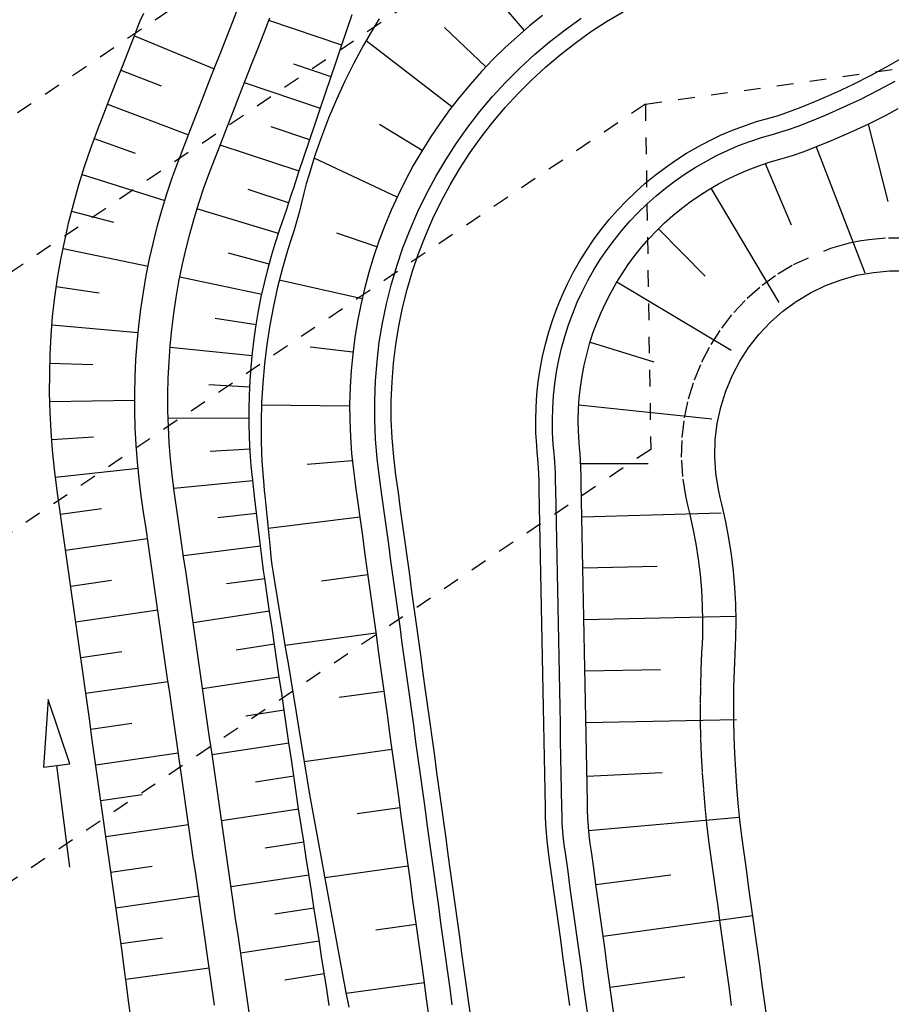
# Model space of a CAD drawing. Extents: x 446457 to 447032, y 444506 to 445688.
# Tile 54 of 83: x 446598 to 446624, y 445290 to 445319. Entities that reach past the tile are written whole.
import ezdxf

# ---------------------------------------------------------------- set-up
doc = ezdxf.new("R2010")
doc.units = 0
doc.header["$LTSCALE"] = 2
doc.header["$MEASUREMENT"] = 0
for name, pattern in [('ACAD_ISO03W100', [0.5, 0.25, -0.25]), ('AUSGEZOGEN', [0]), ('PUNKTX2', [0.5, 0.25, -0.25]), ('STRICHLINIEX2', [0.5, 0.25, -0.25])]:
    doc.linetypes.add(name, pattern=pattern)
for name, color, linetype in [('DB-Dränagesystem_neu', 15, 'CONTINUOUS'), ('DB-RRB_41-205', 15, 'CONTINUOUS'), ('DB-vorhandene_Dränagen', 15, 'CONTINUOUS'), ('DB-Wege', 15, 'CONTINUOUS'), ('FBRTOP', 250, 'AUSGEZOGEN')]:
    doc.layers.add(name, color=color, linetype=linetype)

msp = doc.modelspace()

# ---------------------------------------------------------------- linework, layer by layer
at = {"layer": 'DB-Dränagesystem_neu', "linetype": 'STRICHLINIEX2'}
for q in [(446646.019, 445320.918), (446616.967, 445306.415)]:
    msp.add_line((446616.805, 445316.805), q, dxfattribs=at)
at = {"layer": 'DB-RRB_41-205', "linetype": 'Continuous'}
for p, q in [((446613.164, 445319.028), (446611.05, 445321.508)), ((446604.388, 445319.3), (446604.57, 445319.766)), ((446601.605, 445319.313), (446601.707, 445319.542)), ((446607.818, 445319.035), (446607.977, 445319.51)), ((446613.712, 445319.475), (446613.322, 445319.162)), ((446601.511, 445319.081), (446601.605, 445319.313)), ((446604.206, 445318.835), (446604.388, 445319.3)), ((446605.32, 445318.937), (446605.501, 445319.403)), ((446607.666, 445318.585), (446605.472, 445319.327)), ((446608.796, 445319.373), (446608.634, 445319.111)), ((446613.322, 445319.162), (446612.943, 445318.836)), ((446601.421, 445318.848), (446601.511, 445319.081)), ((446601.428, 445318.866), (446603.832, 445317.875)), ((446605.138, 445318.471), (446605.32, 445318.937)), ((446607.658, 445318.561), (446607.818, 445319.035)), ((446608.634, 445319.111), (446608.324, 445318.58)), ((446612.008, 445317.929), (446610.76, 445319.12)), ((446601.238, 445318.383), (446601.421, 445318.848)), ((446604.024, 445318.369), (446604.206, 445318.835)), ((446608.324, 445318.58), (446608.033, 445318.041)), ((446610.983, 445316.724), (446608.399, 445318.713)), ((446612.943, 445318.836), (446612.575, 445318.498)), ((446601.055, 445317.917), (446601.238, 445318.383)), ((446603.843, 445317.903), (446604.024, 445318.369)), ((446604.956, 445318.005), (446605.138, 445318.471)), ((446607.498, 445318.086), (446607.658, 445318.561)), ((446612.575, 445318.498), (446612.218, 445318.148)), ((446604.774, 445317.539), (446604.956, 445318.005)), ((446607.346, 445317.633), (446606.226, 445318.012)), ((446607.338, 445317.612), (446607.498, 445318.086)), ((446608.033, 445318.041), (446607.761, 445317.496)), ((446612.218, 445318.148), (446611.873, 445317.786)), ((446600.873, 445317.452), (446601.055, 445317.917)), ((446601.021, 445317.83), (446602.233, 445317.358)), ((446603.661, 445317.437), (446603.843, 445317.903)), ((446611.873, 445317.786), (446611.541, 445317.412)), ((446600.69, 445316.987), (446600.873, 445317.452)), ((446603.479, 445316.972), (446603.661, 445317.437)), ((446604.592, 445317.074), (446604.774, 445317.539)), ((446607.025, 445316.681), (446604.741, 445317.454)), ((446607.179, 445317.138), (446607.338, 445317.612)), ((446607.761, 445317.496), (446607.508, 445316.945)), ((446611.541, 445317.412), (446611.221, 445317.028)), ((446607.019, 445316.663), (446607.179, 445317.138)), ((446600.507, 445316.521), (446600.69, 445316.987)), ((446600.621, 445316.81), (446603.053, 445315.88)), ((446603.297, 445316.506), (446603.479, 445316.972)), ((446604.411, 445316.608), (446604.592, 445317.074)), ((446607.508, 445316.945), (446607.274, 445316.389)), ((446611.221, 445317.028), (446610.914, 445316.633)), ((446600.312, 445316.021), (446600.507, 445316.521)), ((446603.115, 445316.04), (446603.297, 445316.506)), ((446604.229, 445316.142), (446604.411, 445316.608)), ((446606.859, 445316.189), (446607.019, 445316.663)), ((446610.914, 445316.633), (446610.62, 445316.229)), ((446624.051, 445316.478), (446624.416, 445316.672)), ((446607.274, 445316.389), (446607.058, 445315.828)), ((446610.087, 445315.412), (446608.805, 445316.195)), ((446610.62, 445316.229), (446610.34, 445315.815)), ((446622.961, 445315.954), (446623.51, 445316.209)), ((446623.51, 445316.209), (446624.051, 445316.478)), ((446623.51, 445316.209), (446624.106, 445313.878)), ((446600.114, 445315.478), (446600.312, 445316.021)), ((446602.934, 445315.574), (446603.115, 445316.04)), ((446604.047, 445315.676), (446604.229, 445316.142)), ((446606.705, 445315.73), (446605.54, 445316.123)), ((446606.7, 445315.714), (446606.859, 445316.189)), ((446622.404, 445315.713), (446622.961, 445315.954)), ((446600.218, 445315.769), (446601.446, 445315.331)), ((446603.865, 445315.211), (446604.047, 445315.676)), ((446606.54, 445315.24), (446606.7, 445315.714)), ((446607.058, 445315.828), (446606.862, 445315.263)), ((446610.34, 445315.815), (446610.074, 445315.391)), ((446621.839, 445315.487), (446622.404, 445315.713)), ((446599.929, 445314.931), (446600.114, 445315.478)), ((446602.751, 445315.102), (446602.934, 445315.574)), ((446606.387, 445314.785), (446604.007, 445315.573)), ((446610.074, 445315.391), (446609.822, 445314.959)), ((446621.266, 445315.275), (446621.554, 445315.377)), ((446621.554, 445315.377), (446621.839, 445315.487)), ((446621.942, 445315.527), (446623.408, 445311.725)), ((446602.576, 445314.621), (446602.751, 445315.102)), ((446603.687, 445314.75), (446603.865, 445315.211)), ((446606.38, 445314.766), (446606.54, 445315.24)), ((446606.862, 445315.263), (446606.684, 445314.694)), ((446609.331, 445314.004), (446606.834, 445315.178)), ((446620.216, 445314.953), (446620.532, 445315.058)), ((446620.413, 445315.021), (446621.191, 445313.173)), ((446620.532, 445315.058), (446620.852, 445315.151)), ((446620.852, 445315.151), (446621.06, 445315.211)), ((446621.06, 445315.211), (446621.266, 445315.275)), ((446599.758, 445314.379), (446599.929, 445314.931)), ((446603.521, 445314.292), (446603.687, 445314.75)), ((446606.221, 445314.291), (446606.38, 445314.766)), ((446609.822, 445314.959), (446609.585, 445314.519)), ((446619.597, 445314.704), (446619.904, 445314.835)), ((446619.904, 445314.835), (446620.216, 445314.953)), ((446599.853, 445314.692), (446602.343, 445313.91)), ((446602.414, 445314.135), (446602.576, 445314.621)), ((446606.684, 445314.694), (446606.602, 445314.409)), ((446609.585, 445314.519), (446609.363, 445314.072)), ((446619.002, 445314.404), (446619.297, 445314.559)), ((446619.297, 445314.559), (446619.597, 445314.704)), ((446599.601, 445313.823), (446599.758, 445314.379)), ((446602.263, 445313.645), (446602.414, 445314.135)), ((446603.366, 445313.829), (446603.521, 445314.292)), ((446606.07, 445313.836), (446604.856, 445314.234)), ((446606.147, 445314.071), (446606.221, 445314.291)), ((446606.525, 445314.123), (446606.455, 445313.836)), ((446606.602, 445314.409), (446606.525, 445314.123)), ((446618.432, 445314.058), (446618.713, 445314.237)), ((446618.713, 445314.237), (446619.002, 445314.404)), ((446618.78, 445314.277), (446620.823, 445310.838)), ((446599.458, 445313.263), (446599.601, 445313.823)), ((446603.223, 445313.363), (446603.366, 445313.829)), ((446606.011, 445313.648), (446606.074, 445313.85)), ((446606.074, 445313.85), (446606.147, 445314.071)), ((446606.455, 445313.836), (446606.385, 445313.549)), ((446609.363, 445314.072), (446609.155, 445313.617)), ((446617.893, 445313.666), (446618.159, 445313.867)), ((446618.159, 445313.867), (446618.432, 445314.058)), ((446599.539, 445313.586), (446600.803, 445313.255)), ((446602.125, 445313.151), (446602.263, 445313.645)), ((446605.76, 445312.91), (446603.311, 445313.654)), ((446605.947, 445313.446), (446606.011, 445313.648)), ((446606.385, 445313.549), (446606.222, 445312.987)), ((446609.155, 445313.617), (446608.963, 445313.155)), ((446617.635, 445313.455), (446617.893, 445313.666)), ((446599.329, 445312.7), (446599.458, 445313.263)), ((446603.092, 445312.894), (446603.223, 445313.363)), ((446605.807, 445313.047), (446605.877, 445313.246)), ((446605.877, 445313.246), (446605.947, 445313.446)), ((446617.148, 445312.999), (446617.386, 445313.232)), ((446617.386, 445313.232), (446617.635, 445313.455)), ((446602, 445312.654), (446602.125, 445313.151)), ((446605.675, 445312.644), (446605.807, 445313.047)), ((446606.222, 445312.987), (446606.132, 445312.709)), ((446608.963, 445313.155), (446608.786, 445312.687)), ((446616.918, 445312.758), (446617.148, 445312.999)), ((446617.198, 445313.05), (446618.606, 445311.627)), ((446599.215, 445312.134), (446599.329, 445312.7)), ((446601.886, 445312.154), (446602, 445312.654)), ((446602.972, 445312.421), (446603.092, 445312.894)), ((446605.553, 445312.238), (446605.675, 445312.644)), ((446606.132, 445312.709), (446606.042, 445312.431)), ((446608.725, 445312.513), (446607.525, 445312.919)), ((446608.786, 445312.687), (446608.625, 445312.214)), ((446616.698, 445312.508), (446616.918, 445312.758)), ((446599.28, 445312.462), (446601.84, 445311.93)), ((446602.864, 445311.946), (446602.972, 445312.421)), ((446606.042, 445312.431), (446605.88, 445311.869)), ((446616.489, 445312.248), (446616.698, 445312.508)), ((446599.114, 445311.565), (446599.215, 445312.134)), ((446601.786, 445311.652), (446601.886, 445312.154)), ((446605.483, 445311.987), (446604.256, 445312.318)), ((446605.441, 445311.829), (446605.553, 445312.238)), ((446608.625, 445312.214), (446608.48, 445311.736)), ((446616.291, 445311.979), (446616.489, 445312.248)), ((446602.769, 445311.468), (446602.864, 445311.946)), ((446605.338, 445311.418), (446605.441, 445311.829)), ((446605.88, 445311.869), (446605.736, 445311.302)), ((446616.104, 445311.703), (446616.291, 445311.979)), ((446623.667, 445311.743), (446624.165, 445311.787)), ((446624.165, 445311.787), (446624.665, 445311.785)), ((446599.069, 445311.279), (446599.114, 445311.565)), ((446601.698, 445311.147), (446601.786, 445311.652)), ((446602.685, 445310.987), (446602.769, 445311.468)), ((446605.263, 445311.08), (446602.794, 445311.601)), ((446608.278, 445310.944), (446605.786, 445311.508)), ((446608.48, 445311.736), (446608.351, 445311.252)), ((446615.928, 445311.42), (446616.104, 445311.703)), ((446615.952, 445311.461), (446619.388, 445309.401)), ((446622.226, 445311.346), (446622.694, 445311.522)), ((446622.694, 445311.522), (446623.175, 445311.655)), ((446623.175, 445311.655), (446623.667, 445311.743)), ((446599.028, 445310.993), (446599.069, 445311.279)), ((446599.075, 445311.318), (446600.37, 445311.127)), ((446605.246, 445311.003), (446605.338, 445311.418)), ((446605.736, 445311.302), (446605.61, 445310.73)), ((446608.351, 445311.252), (446608.238, 445310.765)), ((446615.763, 445311.13), (446615.928, 445311.42)), ((446621.776, 445311.128), (446622.226, 445311.346)), ((446598.966, 445310.419), (446599.028, 445310.993)), ((446601.622, 445310.64), (446601.698, 445311.147)), ((446602.613, 445310.505), (446602.685, 445310.987)), ((446605.164, 445310.587), (446605.246, 445311.003)), ((446615.612, 445310.833), (446615.763, 445311.13)), ((446620.945, 445310.574), (446621.348, 445310.87)), ((446621.348, 445310.87), (446621.776, 445311.128)), ((446601.559, 445310.131), (446601.622, 445310.64)), ((446605.093, 445310.168), (446605.164, 445310.587)), ((446605.61, 445310.73), (446605.502, 445310.154)), ((446608.238, 445310.765), (446608.142, 445310.275)), ((446615.473, 445310.531), (446615.612, 445310.833)), ((446620.57, 445310.243), (446620.945, 445310.574)), ((446598.922, 445309.843), (446598.966, 445310.419)), ((446602.553, 445310.021), (446602.613, 445310.505)), ((446605.091, 445310.16), (446603.855, 445310.353)), ((446608.142, 445310.275), (446608.061, 445309.781)), ((446615.345, 445310.223), (446615.473, 445310.531)), ((446598.945, 445310.164), (446601.539, 445309.933)), ((446601.509, 445309.621), (446601.559, 445310.131)), ((446602.506, 445309.536), (446602.553, 445310.021)), ((446605.031, 445309.747), (446605.093, 445310.168)), ((446605.502, 445310.154), (446605.412, 445309.574)), ((446615.229, 445309.91), (446615.345, 445310.223)), ((446620.227, 445309.88), (446620.57, 445310.243)), ((446598.892, 445309.266), (446598.922, 445309.843)), ((446604.98, 445309.325), (446605.031, 445309.747)), ((446608.061, 445309.781), (446607.998, 445309.285)), ((446615.129, 445309.592), (446615.229, 445309.91)), ((446619.919, 445309.487), (446620.227, 445309.88)), ((446601.472, 445309.11), (446601.509, 445309.621)), ((446602.47, 445309.05), (446602.506, 445309.536)), ((446604.97, 445309.23), (446602.501, 445309.481)), ((446605.412, 445309.574), (446605.341, 445308.991)), ((446608.004, 445309.341), (446606.713, 445309.488)), ((446615.04, 445309.271), (446615.129, 445309.592)), ((446615.142, 445309.637), (446617.058, 445309.046)), ((446619.647, 445309.067), (446619.919, 445309.487)), ((446598.878, 445308.689), (446598.892, 445309.266)), ((446601.448, 445308.598), (446601.472, 445309.11)), ((446604.939, 445308.901), (446604.98, 445309.325)), ((446607.998, 445309.285), (446607.951, 445308.788)), ((446614.964, 445308.946), (446615.04, 445309.271)), ((446598.884, 445309.008), (446600.173, 445308.965)), ((446602.447, 445308.563), (446602.47, 445309.05)), ((446604.909, 445308.476), (446604.939, 445308.901)), ((446605.341, 445308.991), (446605.289, 445308.406)), ((446607.951, 445308.788), (446607.92, 445308.289)), ((446614.9, 445308.619), (446614.964, 445308.946)), ((446619.415, 445308.624), (446619.647, 445309.067)), ((446598.877, 445308.112), (446598.878, 445308.689)), ((446601.436, 445308.086), (446601.448, 445308.598)), ((446602.436, 445308.076), (446602.447, 445308.563)), ((446614.853, 445308.289), (446614.9, 445308.619)), ((446619.224, 445308.163), (446619.415, 445308.624)), ((446604.899, 445308.292), (446603.671, 445308.354)), ((446604.889, 445308.051), (446604.909, 445308.476)), ((446605.289, 445308.406), (446605.255, 445307.818)), ((446607.92, 445308.289), (446607.906, 445307.789)), ((446614.818, 445307.957), (446614.853, 445308.289)), ((446598.892, 445307.536), (446598.877, 445308.112)), ((446598.882, 445307.859), (446601.435, 445307.898)), ((446601.437, 445307.574), (446601.436, 445308.086)), ((446602.437, 445307.588), (446602.436, 445308.076)), ((446604.879, 445307.624), (446604.889, 445308.051)), ((446614.796, 445307.625), (446614.818, 445307.957)), ((446619.075, 445307.685), (446619.224, 445308.163)), ((446604.88, 445307.198), (446604.879, 445307.624)), ((446605.255, 445307.818), (446605.24, 445307.23)), ((446607.906, 445307.717), (446605.252, 445307.741)), ((446607.906, 445307.789), (446607.909, 445307.289)), ((446614.786, 445307.291), (446614.796, 445307.625)), ((446614.803, 445307.754), (446618.803, 445307.335)), ((446618.97, 445307.197), (446619.075, 445307.685)), ((446598.921, 445306.961), (446598.892, 445307.536)), ((446601.451, 445307.061), (446601.437, 445307.574)), ((446602.45, 445307.101), (446602.437, 445307.588)), ((446604.879, 445307.355), (446602.442, 445307.346)), ((446601.478, 445306.549), (446601.451, 445307.061)), ((446602.476, 445306.614), (446602.45, 445307.101)), ((446604.891, 445306.771), (446604.88, 445307.198)), ((446605.24, 445307.23), (446605.244, 445306.64)), ((446607.909, 445307.289), (446607.928, 445306.789)), ((446614.792, 445306.958), (446614.786, 445307.291)), ((446618.911, 445306.7), (446618.97, 445307.197)), ((446598.964, 445306.387), (446598.921, 445306.961)), ((446598.938, 445306.707), (446600.199, 445306.793)), ((446604.913, 445306.344), (446604.891, 445306.771)), ((446607.928, 445306.789), (446607.964, 445306.291)), ((446614.812, 445306.625), (446614.792, 445306.958)), ((446601.517, 445306.039), (446601.478, 445306.549)), ((446602.513, 445306.128), (446602.476, 445306.614)), ((446604.909, 445306.418), (446603.705, 445306.348)), ((446605.244, 445306.64), (446605.267, 445306.05)), ((446614.828, 445306.459), (446614.812, 445306.625)), ((446614.843, 445306.293), (446614.828, 445306.459)), ((446618.896, 445306.201), (446618.911, 445306.7)), ((446599.022, 445305.814), (446598.964, 445306.387)), ((446602.563, 445305.643), (446602.513, 445306.128)), ((446604.946, 445305.918), (446604.913, 445306.344)), ((446607.964, 445306.291), (446608.017, 445305.793)), ((446614.868, 445305.87), (446614.843, 445306.293)), ((446618.927, 445305.702), (446618.896, 445306.201)), ((446599.051, 445305.577), (446601.536, 445305.845)), ((446601.57, 445305.529), (446601.517, 445306.039)), ((446604.988, 445305.492), (446604.946, 445305.918)), ((446605.267, 445306.05), (446605.309, 445305.461)), ((446607.986, 445306.068), (446606.632, 445305.964)), ((446614.863, 445305.994), (446616.894, 445305.992)), ((446614.874, 445305.618), (446614.868, 445305.87)), ((446599.095, 445305.244), (446599.022, 445305.814)), ((446601.635, 445305.02), (446601.57, 445305.529)), ((446602.625, 445305.16), (446602.563, 445305.643)), ((446608.017, 445305.793), (446608.049, 445305.546)), ((446608.049, 445305.546), (446608.084, 445305.298)), ((446614.877, 445305.367), (446614.874, 445305.618)), ((446619.003, 445305.208), (446618.927, 445305.702)), ((446599.136, 445304.959), (446599.095, 445305.244)), ((446604.992, 445305.464), (446602.615, 445305.233)), ((446605.046, 445305.004), (446604.988, 445305.492)), ((446605.309, 445305.461), (446605.334, 445305.191)), ((446608.084, 445305.298), (446608.152, 445304.803)), ((446614.887, 445304.863), (446614.877, 445305.367)), ((446599.177, 445304.675), (446599.136, 445304.959)), ((446601.706, 445304.524), (446601.635, 445305.02)), ((446602.696, 445304.666), (446602.625, 445305.16)), ((446605.104, 445304.507), (446605.046, 445305.004)), ((446605.334, 445305.191), (446605.362, 445304.922)), ((446619.059, 445304.964), (446619.003, 445305.208)), ((446619.119, 445304.721), (446619.059, 445304.964)), ((446599.248, 445304.17), (446599.177, 445304.675)), ((446599.206, 445304.467), (446600.436, 445304.633)), ((446602.767, 445304.171), (446602.696, 445304.666)), ((446605.362, 445304.922), (446605.412, 445304.425)), ((446608.152, 445304.803), (446608.22, 445304.307)), ((446614.897, 445304.36), (446614.887, 445304.863)), ((446619.228, 445304.233), (446619.119, 445304.721)), ((446601.777, 445304.029), (446601.706, 445304.524)), ((446605.107, 445304.486), (446603.934, 445304.352)), ((446605.163, 445304.011), (446605.104, 445304.507)), ((446605.412, 445304.425), (446605.463, 445303.927)), ((446608.211, 445304.376), (446605.452, 445304.032)), ((446614.896, 445304.388), (446619.083, 445304.499)), ((446614.907, 445303.856), (446614.897, 445304.36)), ((446599.317, 445303.675), (446599.248, 445304.17)), ((446602.838, 445303.676), (446602.767, 445304.171)), ((446608.22, 445304.307), (446608.289, 445303.812)), ((446619.321, 445303.742), (446619.228, 445304.233)), ((446601.848, 445303.534), (446601.777, 445304.029)), ((446605.222, 445303.514), (446605.163, 445304.011)), ((446605.463, 445303.927), (446605.514, 445303.429)), ((446608.289, 445303.812), (446608.357, 445303.317)), ((446614.917, 445303.353), (446614.907, 445303.856)), ((446619.397, 445303.248), (446619.321, 445303.742)), ((446599.387, 445303.18), (446599.317, 445303.675)), ((446599.358, 445303.382), (446601.82, 445303.731)), ((446601.92, 445303.039), (446601.848, 445303.534)), ((446602.909, 445303.182), (446602.838, 445303.676)), ((446605.223, 445303.504), (446602.905, 445303.209)), ((446605.25, 445303.266), (446605.222, 445303.514)), ((446599.456, 445302.685), (446599.387, 445303.18)), ((446602.981, 445302.687), (446602.909, 445303.182)), ((446605.28, 445303.017), (446605.25, 445303.266)), ((446605.514, 445303.429), (446605.537, 445303.18)), ((446605.537, 445303.18), (446605.564, 445302.931)), ((446608.357, 445303.317), (446608.425, 445302.821)), ((446614.926, 445302.85), (446614.917, 445303.353)), ((446619.457, 445302.752), (446619.397, 445303.248)), ((446601.991, 445302.544), (446601.92, 445303.039)), ((446605.315, 445302.77), (446605.28, 445303.017)), ((446605.564, 445302.931), (446605.602, 445302.684)), ((446614.926, 445302.848), (446617.156, 445302.894)), ((446599.526, 445302.19), (446599.456, 445302.685)), ((446603.052, 445302.192), (446602.981, 445302.687)), ((446605.352, 445302.523), (446605.315, 445302.77)), ((446605.602, 445302.684), (446605.644, 445302.438)), ((446608.451, 445302.639), (446607.063, 445302.448)), ((446608.425, 445302.821), (446608.494, 445302.326)), ((446614.936, 445302.346), (446614.926, 445302.85)), ((446619.5, 445302.254), (446619.457, 445302.752)), ((446599.51, 445302.301), (446600.742, 445302.48)), ((446602.062, 445302.049), (446601.991, 445302.544)), ((446605.353, 445302.52), (446604.201, 445302.362)), ((446605.425, 445302.028), (446605.352, 445302.523)), ((446605.644, 445302.438), (446605.726, 445301.944)), ((446608.494, 445302.326), (446608.562, 445301.831)), ((446614.946, 445301.843), (446614.936, 445302.346)), ((446599.595, 445301.695), (446599.526, 445302.19)), ((446602.133, 445301.554), (446602.062, 445302.049)), ((446603.123, 445301.697), (446603.052, 445302.192)), ((446605.498, 445301.533), (446605.425, 445302.028)), ((446619.527, 445301.754), (446619.5, 445302.254)), ((446599.665, 445301.2), (446599.595, 445301.695)), ((446603.194, 445301.202), (446603.123, 445301.697)), ((446605.726, 445301.944), (446605.807, 445301.451)), ((446608.562, 445301.831), (446608.63, 445301.335)), ((446614.956, 445301.34), (446614.946, 445301.843)), ((446619.537, 445301.254), (446619.527, 445301.754)), ((446599.661, 445301.224), (446602.129, 445301.582)), ((446602.204, 445301.06), (446602.133, 445301.554)), ((446605.496, 445301.541), (446603.195, 445301.194)), ((446605.57, 445301.038), (446605.498, 445301.533)), ((446605.807, 445301.451), (446605.888, 445300.957)), ((446614.957, 445301.297), (446619.507, 445301.391)), ((446599.734, 445300.704), (446599.665, 445301.2)), ((446603.265, 445300.707), (446603.194, 445301.202)), ((446608.63, 445301.335), (446608.699, 445300.84)), ((446614.966, 445300.836), (446614.956, 445301.34)), ((446619.531, 445300.755), (446619.537, 445301.254)), ((446602.275, 445300.565), (446602.204, 445301.06)), ((446605.643, 445300.544), (446605.57, 445301.038)), ((446605.888, 445300.957), (446605.97, 445300.464)), ((446608.693, 445300.884), (446605.962, 445300.508)), ((446608.699, 445300.84), (446608.767, 445300.345)), ((446614.975, 445300.333), (446614.966, 445300.836)), ((446599.804, 445300.209), (446599.734, 445300.704)), ((446602.347, 445300.07), (446602.275, 445300.565)), ((446603.336, 445300.212), (446603.265, 445300.707)), ((446605.643, 445300.548), (446604.49, 445300.374)), ((446605.716, 445300.049), (446605.643, 445300.544)), ((446619.508, 445300.255), (446619.521, 445300.505)), ((446619.521, 445300.505), (446619.531, 445300.755)), ((446599.873, 445299.714), (446599.804, 445300.209)), ((446599.812, 445300.147), (446601.048, 445300.326)), ((446603.408, 445299.717), (446603.336, 445300.212)), ((446605.97, 445300.464), (446606.051, 445299.97)), ((446608.767, 445300.345), (446608.836, 445299.85)), ((446614.985, 445299.829), (446614.975, 445300.333)), ((446619.486, 445299.756), (446619.508, 445300.255)), ((446602.418, 445299.575), (446602.347, 445300.07)), ((446605.789, 445299.554), (446605.716, 445300.049)), ((446606.051, 445299.97), (446606.132, 445299.477)), ((446599.943, 445299.219), (446599.873, 445299.714)), ((446603.479, 445299.222), (446603.408, 445299.717)), ((446608.836, 445299.85), (446608.904, 445299.354)), ((446614.995, 445299.326), (446614.985, 445299.829)), ((446614.987, 445299.745), (446617.257, 445299.792)), ((446619.472, 445299.256), (446619.486, 445299.756)), ((446599.964, 445299.07), (446602.439, 445299.429)), ((446602.489, 445299.08), (446602.418, 445299.575)), ((446605.789, 445299.554), (446603.481, 445299.206)), ((446605.861, 445299.06), (446605.789, 445299.554)), ((446606.132, 445299.477), (446606.214, 445298.983)), ((446608.904, 445299.354), (446608.972, 445298.859)), ((446615.005, 445298.823), (446614.995, 445299.326)), ((446600.012, 445298.724), (446599.943, 445299.219)), ((446602.56, 445298.585), (446602.489, 445299.08)), ((446603.55, 445298.727), (446603.479, 445299.222)), ((446605.934, 445298.565), (446605.861, 445299.06)), ((446608.935, 445299.129), (446607.593, 445298.944)), ((446619.466, 445298.756), (446619.472, 445299.256)), ((446598.831, 445298.882), (446598.692, 445296.847)), ((446599.486, 445296.95), (446598.831, 445298.882)), ((446600.082, 445298.229), (446600.012, 445298.724)), ((446603.621, 445298.232), (446603.55, 445298.727)), ((446606.214, 445298.983), (446606.295, 445298.49)), ((446608.972, 445298.859), (446609.041, 445298.364)), ((446615.015, 445298.319), (446615.005, 445298.823)), ((446619.468, 445298.256), (446619.466, 445298.756)), ((446602.631, 445298.09), (446602.56, 445298.585)), ((446605.935, 445298.56), (446604.779, 445298.386)), ((446606.007, 445298.07), (446605.934, 445298.565)), ((446606.295, 445298.49), (446606.376, 445297.996)), ((446600.151, 445297.734), (446600.082, 445298.229)), ((446600.115, 445297.993), (446601.354, 445298.173)), ((446603.692, 445297.738), (446603.621, 445298.232)), ((446609.041, 445298.364), (446609.109, 445297.868)), ((446615.024, 445297.816), (446615.015, 445298.319)), ((446615.017, 445298.193), (446619.547, 445298.287)), ((446619.479, 445297.756), (446619.468, 445298.256)), ((446602.702, 445297.595), (446602.631, 445298.09)), ((446606.079, 445297.576), (446606.007, 445298.07)), ((446606.376, 445297.996), (446606.457, 445297.502)), ((446609.109, 445297.868), (446609.177, 445297.373)), ((446615.034, 445297.312), (446615.024, 445297.816)), ((446600.221, 445297.238), (446600.151, 445297.734)), ((446602.774, 445297.1), (446602.702, 445297.595)), ((446603.763, 445297.243), (446603.692, 445297.738)), ((446606.081, 445297.566), (446603.767, 445297.217)), ((446606.152, 445297.081), (446606.079, 445297.576)), ((446619.497, 445297.256), (446619.479, 445297.756)), ((446600.29, 445296.743), (446600.221, 445297.238)), ((446600.266, 445296.916), (446602.748, 445297.276)), ((446603.835, 445296.748), (446603.763, 445297.243)), ((446606.457, 445297.502), (446606.539, 445297.009)), ((446609.177, 445297.374), (446606.538, 445297.011)), ((446609.177, 445297.373), (446609.246, 445296.878)), ((446615.044, 445296.809), (446615.034, 445297.312)), ((446619.524, 445296.757), (446619.497, 445297.256)), ((446599.089, 445296.899), (446599.486, 445296.95)), ((446602.845, 445296.605), (446602.774, 445297.1)), ((446606.225, 445296.586), (446606.152, 445297.081)), ((446606.539, 445297.009), (446606.62, 445296.515)), ((446598.692, 445296.847), (446599.089, 445296.899)), ((446599.487, 445293.835), (446599.089, 445296.899)), ((446600.36, 445296.248), (446600.29, 445296.743)), ((446603.906, 445296.253), (446603.835, 445296.748)), ((446609.246, 445296.878), (446609.314, 445296.382)), ((446615.054, 445296.306), (446615.044, 445296.809)), ((446615.048, 445296.579), (446617.308, 445296.688)), ((446619.558, 445296.258), (446619.524, 445296.757)), ((446602.916, 445296.11), (446602.845, 445296.605)), ((446606.227, 445296.572), (446605.068, 445296.398)), ((446606.298, 445296.092), (446606.225, 445296.586)), ((446606.62, 445296.515), (446606.702, 445296.022)), ((446609.314, 445296.382), (446609.382, 445295.887)), ((446600.429, 445295.753), (446600.36, 445296.248)), ((446602.987, 445295.616), (446602.916, 445296.11)), ((446603.977, 445295.758), (446603.906, 445296.253)), ((446606.371, 445295.597), (446606.298, 445296.092)), ((446615.064, 445295.802), (446615.054, 445296.306)), ((446619.601, 445295.76), (446619.558, 445296.258)), ((446600.417, 445295.839), (446601.66, 445296.02)), ((446600.499, 445295.258), (446600.429, 445295.753)), ((446604.048, 445295.263), (446603.977, 445295.758)), ((446606.702, 445296.022), (446606.792, 445295.53)), ((446609.382, 445295.887), (446609.451, 445295.392)), ((446615.067, 445295.551), (446615.064, 445295.802)), ((446619.652, 445295.263), (446619.601, 445295.76)), ((446603.058, 445295.121), (446602.987, 445295.616)), ((446606.374, 445295.579), (446604.053, 445295.229)), ((446606.448, 445295.103), (446606.371, 445295.597)), ((446606.792, 445295.53), (446606.881, 445295.037)), ((446609.419, 445295.619), (446608.13, 445295.442)), ((446615.074, 445295.299), (446615.067, 445295.551)), ((446600.568, 445294.763), (446600.499, 445295.258)), ((446604.119, 445294.768), (446604.048, 445295.263)), ((446609.451, 445295.392), (446609.519, 445294.896)), ((446615.115, 445294.8), (446615.074, 445295.299)), ((446615.099, 445294.945), (446619.628, 445295.341)), ((446619.711, 445294.766), (446619.652, 445295.263)), ((446600.569, 445294.762), (446603.058, 445295.124)), ((446603.129, 445294.626), (446603.058, 445295.121)), ((446606.524, 445294.609), (446606.448, 445295.103)), ((446606.881, 445295.037), (446606.971, 445294.545)), ((446609.519, 445294.896), (446609.587, 445294.401)), ((446600.638, 445294.268), (446600.568, 445294.763)), ((446603.201, 445294.131), (446603.129, 445294.626)), ((446604.19, 445294.273), (446604.119, 445294.768)), ((446606.528, 445294.586), (446605.362, 445294.41)), ((446606.601, 445294.115), (446606.524, 445294.609)), ((446615.147, 445294.552), (446615.115, 445294.8)), ((446615.183, 445294.305), (446615.147, 445294.552)), ((446619.777, 445294.271), (446619.711, 445294.766)), ((446600.708, 445293.772), (446600.638, 445294.268)), ((446604.262, 445293.778), (446604.19, 445294.273)), ((446606.971, 445294.545), (446607.061, 445294.053)), ((446609.587, 445294.401), (446609.656, 445293.906)), ((446615.251, 445293.809), (446615.183, 445294.305)), ((446619.845, 445293.775), (446619.777, 445294.271)), ((446603.272, 445293.636), (446603.201, 445294.131)), ((446606.677, 445293.621), (446606.601, 445294.115)), ((446607.061, 445294.053), (446607.15, 445293.56)), ((446600.777, 445293.277), (446600.708, 445293.772)), ((446600.72, 445293.685), (446601.966, 445293.866)), ((446604.333, 445293.283), (446604.262, 445293.778)), ((446609.661, 445293.864), (446607.158, 445293.519)), ((446609.656, 445293.906), (446609.724, 445293.411)), ((446615.32, 445293.314), (446615.251, 445293.809)), ((446619.914, 445293.28), (446619.845, 445293.775)), ((446603.343, 445293.141), (446603.272, 445293.636)), ((446606.682, 445293.594), (446604.339, 445293.24)), ((446606.754, 445293.126), (446606.677, 445293.621)), ((446607.15, 445293.56), (446607.24, 445293.068)), ((446609.724, 445293.411), (446609.792, 445292.915)), ((446615.319, 445293.319), (446617.574, 445293.605)), ((446600.847, 445292.782), (446600.777, 445293.277)), ((446603.414, 445292.646), (446603.343, 445293.141)), ((446604.404, 445292.788), (446604.333, 445293.283)), ((446606.831, 445292.632), (446606.754, 445293.126)), ((446615.388, 445292.819), (446615.32, 445293.314)), ((446619.982, 445292.785), (446619.914, 445293.28)), ((446600.916, 445292.287), (446600.847, 445292.782)), ((446600.871, 445292.609), (446603.367, 445292.971)), ((446604.475, 445292.294), (446604.404, 445292.788)), ((446607.24, 445293.068), (446607.329, 445292.575)), ((446609.792, 445292.915), (446609.861, 445292.42)), ((446615.456, 445292.323), (446615.388, 445292.819)), ((446620.05, 445292.289), (446619.982, 445292.785)), ((446603.485, 445292.151), (446603.414, 445292.646)), ((446606.835, 445292.601), (446605.659, 445292.423)), ((446606.907, 445292.138), (446606.831, 445292.632)), ((446607.329, 445292.575), (446607.419, 445292.083)), ((446600.986, 445291.792), (446600.916, 445292.287)), ((446604.546, 445291.799), (446604.475, 445292.294)), ((446609.861, 445292.42), (446609.929, 445291.925)), ((446615.525, 445291.828), (446615.456, 445292.323)), ((446615.535, 445291.757), (446620.038, 445292.378)), ((446620.119, 445291.794), (446620.05, 445292.289)), ((446603.556, 445291.656), (446603.485, 445292.151)), ((446606.984, 445291.644), (446606.907, 445292.138)), ((446607.419, 445292.083), (446607.509, 445291.591)), ((446609.903, 445292.109), (446608.689, 445291.942)), ((446609.929, 445291.925), (446609.997, 445291.429)), ((446601.055, 445291.297), (446600.986, 445291.792)), ((446601.022, 445291.536), (446602.272, 445291.713)), ((446603.628, 445291.161), (446603.556, 445291.656)), ((446604.617, 445291.304), (446604.546, 445291.799)), ((446606.989, 445291.612), (446604.625, 445291.248)), ((446607.06, 445291.15), (446606.984, 445291.644)), ((446607.509, 445291.591), (446607.599, 445291.098)), ((446615.593, 445291.333), (446615.525, 445291.828)), ((446620.187, 445291.299), (446620.119, 445291.794)), ((446601.122, 445290.801), (446601.055, 445291.297)), ((446604.689, 445290.809), (446604.617, 445291.304)), ((446609.997, 445291.429), (446610.066, 445290.934)), ((446615.661, 445290.837), (446615.593, 445291.333)), ((446620.256, 445290.803), (446620.187, 445291.299)), ((446603.699, 445290.666), (446603.628, 445291.161)), ((446607.138, 445290.656), (446607.06, 445291.15)), ((446607.599, 445291.098), (446607.692, 445290.606)), ((446601.188, 445290.305), (446601.122, 445290.801)), ((446601.166, 445290.466), (446603.679, 445290.806)), ((446604.76, 445290.314), (446604.689, 445290.809)), ((446610.066, 445290.934), (446610.134, 445290.439)), ((446615.73, 445290.342), (446615.661, 445290.837)), ((446620.324, 445290.308), (446620.256, 445290.803)), ((446603.77, 445290.172), (446603.699, 445290.666)), ((446607.143, 445290.624), (446605.956, 445290.437)), ((446607.216, 445290.162), (446607.138, 445290.656)), ((446607.692, 445290.606), (446607.785, 445290.115)), ((446610.134, 445290.439), (446610.202, 445289.943)), ((446615.747, 445290.22), (446617.998, 445290.53)), ((446601.252, 445289.81), (446601.188, 445290.305)), ((446603.841, 445289.677), (446603.77, 445290.172)), ((446604.831, 445289.819), (446604.76, 445290.314)), ((446607.294, 445289.668), (446607.216, 445290.162)), ((446607.785, 445290.115), (446607.878, 445289.623)), ((446610.146, 445290.355), (446607.801, 445290.032)), ((446615.798, 445289.847), (446615.73, 445290.342)), ((446620.392, 445289.813), (446620.324, 445290.308)), ((446601.316, 445289.314), (446601.252, 445289.81)), ((446604.902, 445289.324), (446604.831, 445289.819)), ((446610.202, 445289.943), (446610.271, 445289.448)), ((446615.866, 445289.351), (446615.798, 445289.847)), ((446620.461, 445289.317), (446620.392, 445289.813))]:
    msp.add_line(p, q, dxfattribs=at)
at = {"layer": 'DB-RRB_41-205', "linetype": 'PUNKTX2'}
for p, q in [((446622.954, 445312.63), (446623.243, 445312.689)), ((446623.243, 445312.689), (446623.535, 445312.734)), ((446623.535, 445312.734), (446624.123, 445312.786)), ((446624.123, 445312.786), (446624.714, 445312.784)), ((446621.26, 445311.984), (446622.384, 445312.473)), ((446622.384, 445312.473), (446622.668, 445312.555)), ((446622.668, 445312.555), (446622.954, 445312.63)), ((446620.793, 445311.703), (446621.26, 445311.984)), ((446620.317, 445311.354), (446620.793, 445311.703)), ((446619.874, 445310.963), (446620.317, 445311.354)), ((446619.469, 445310.533), (446619.874, 445310.963)), ((446619.104, 445310.068), (446619.469, 445310.533)), ((446618.783, 445309.572), (446619.104, 445310.068)), ((446618.508, 445309.049), (446618.783, 445309.572)), ((446618.282, 445308.503), (446618.508, 445309.049)), ((446618.107, 445307.939), (446618.282, 445308.503)), ((446617.983, 445307.361), (446618.107, 445307.939)), ((446617.912, 445306.775), (446617.983, 445307.361)), ((446617.895, 445306.184), (446617.912, 445306.775)), ((446617.932, 445305.594), (446617.895, 445306.184)), ((446618.02, 445305.02), (446617.932, 445305.594)), ((446618.086, 445304.733), (446618.02, 445305.02)), ((446618.145, 445304.493), (446618.086, 445304.733)), ((446618.248, 445304.031), (446618.145, 445304.493)), ((446618.335, 445303.573), (446618.248, 445304.031)), ((446618.406, 445303.112), (446618.335, 445303.573)), ((446618.462, 445302.648), (446618.406, 445303.112)), ((446618.503, 445302.183), (446618.462, 445302.648)), ((446618.528, 445301.717), (446618.503, 445302.183)), ((446618.537, 445301.251), (446618.528, 445301.717)), ((446618.531, 445300.781), (446618.537, 445301.251)), ((446618.522, 445300.55), (446618.531, 445300.781)), ((446618.509, 445300.302), (446618.522, 445300.55)), ((446618.487, 445299.792), (446618.509, 445300.302)), ((446618.472, 445299.276), (446618.487, 445299.792)), ((446618.466, 445298.759), (446618.472, 445299.276)), ((446618.468, 445298.243), (446618.466, 445298.759)), ((446618.479, 445297.727), (446618.468, 445298.243)), ((446618.498, 445297.211), (446618.479, 445297.727)), ((446618.525, 445296.696), (446618.498, 445297.211)), ((446618.561, 445296.181), (446618.525, 445296.696)), ((446618.605, 445295.666), (446618.561, 445296.181)), ((446618.658, 445295.153), (446618.605, 445295.666)), ((446618.718, 445294.641), (446618.658, 445295.153)), ((446618.786, 445294.135), (446618.718, 445294.641)), ((446618.856, 445293.633), (446618.786, 445294.135)), ((446618.924, 445293.137), (446618.856, 445293.633)), ((446618.992, 445292.648), (446618.924, 445293.137)), ((446619.06, 445292.153), (446618.992, 445292.648)), ((446619.128, 445291.657), (446619.06, 445292.153)), ((446619.197, 445291.162), (446619.128, 445291.657)), ((446619.265, 445290.667), (446619.197, 445291.162)), ((446619.333, 445290.171), (446619.265, 445290.667)), ((446619.402, 445289.676), (446619.333, 445290.171))]:
    msp.add_line(p, q, dxfattribs=at)
at = {"layer": 'DB-vorhandene_Dränagen', "linetype": 'ACAD_ISO03W100'}
for p, q in [((446626.498, 445335.853), (446590.466, 445311.513)), ((446622.108, 445328.222), (446587.967, 445305.159)), ((446616.805, 445316.805), (446580.821, 445292.497)), ((446616.967, 445306.415), (446582.17, 445282.909))]:
    msp.add_line(p, q, dxfattribs=at)
at = {"layer": 'DB-Wege', "linetype": 'Continuous'}
for p, q in [((446615.639, 445319.295), (446616.134, 445319.587)), ((446614.392, 445319.047), (446614.876, 445319.394)), ((446615.158, 445318.981), (446615.639, 445319.295)), ((446613.923, 445318.682), (446614.392, 445319.047)), ((446614.691, 445318.646), (446615.158, 445318.981)), ((446613.468, 445318.298), (446613.923, 445318.682)), ((446614.237, 445318.294), (446614.691, 445318.646)), ((446613.03, 445317.895), (446613.468, 445318.298)), ((446613.799, 445317.923), (446614.237, 445318.294)), ((446624.081, 445317.938), (446624.572, 445318.22)), ((446612.611, 445317.473), (446613.03, 445317.895)), ((446613.377, 445317.534), (446613.799, 445317.923)), ((446623.58, 445317.668), (446624.081, 445317.938)), ((446612.21, 445317.037), (446612.611, 445317.473)), ((446612.973, 445317.128), (446613.377, 445317.534)), ((446622.554, 445317.167), (446623.071, 445317.411)), ((446623.071, 445317.411), (446623.58, 445317.668)), ((446623.811, 445317.225), (446624.324, 445317.501)), ((446612.585, 445316.706), (446612.973, 445317.128)), ((446622.029, 445316.937), (446622.554, 445317.167)), ((446623.291, 445316.962), (446623.811, 445317.225)), ((446611.827, 445316.584), (446612.21, 445317.037)), ((446621.497, 445316.72), (446622.029, 445316.937)), ((446622.761, 445316.712), (446623.291, 445316.962)), ((446611.463, 445316.115), (446611.827, 445316.584)), ((446612.215, 445316.269), (446612.585, 445316.706)), ((446620.741, 445316.45), (446620.957, 445316.517)), ((446620.957, 445316.517), (446621.229, 445316.615)), ((446621.229, 445316.615), (446621.497, 445316.72)), ((446622.224, 445316.476), (446622.761, 445316.712)), ((446611.865, 445315.817), (446612.215, 445316.269)), ((446619.786, 445316.159), (446620.152, 445316.281)), ((446620.152, 445316.281), (446620.523, 445316.388)), ((446620.523, 445316.388), (446620.741, 445316.45)), ((446621.405, 445316.147), (446621.683, 445316.256)), ((446621.683, 445316.256), (446622.224, 445316.476)), ((446611.121, 445315.631), (446611.463, 445316.115)), ((446619.071, 445315.871), (446619.426, 445316.022)), ((446619.426, 445316.022), (446619.786, 445316.159)), ((446620.301, 445315.803), (446620.661, 445315.907)), ((446620.661, 445315.907), (446620.884, 445315.971)), ((446620.884, 445315.971), (446621.116, 445316.043)), ((446621.116, 445316.043), (446621.405, 445316.147)), ((446610.799, 445315.135), (446611.121, 445315.631)), ((446611.535, 445315.35), (446611.865, 445315.817)), ((446618.382, 445315.524), (446618.723, 445315.703)), ((446618.723, 445315.703), (446619.071, 445315.871)), ((446619.613, 445315.558), (446619.954, 445315.688)), ((446619.954, 445315.688), (446620.301, 445315.803)), ((446611.223, 445314.871), (446611.535, 445315.35)), ((446617.723, 445315.124), (446618.048, 445315.331)), ((446618.048, 445315.331), (446618.382, 445315.524)), ((446618.948, 445315.257), (446619.278, 445315.415)), ((446619.278, 445315.415), (446619.613, 445315.558)), ((446610.497, 445314.627), (446610.799, 445315.135)), ((446617.407, 445314.903), (446617.723, 445315.124)), ((446618.307, 445314.903), (446618.624, 445315.086)), ((446618.624, 445315.086), (446618.948, 445315.257)), ((446610.932, 445314.381), (446611.223, 445314.871)), ((446617.099, 445314.67), (446617.407, 445314.903)), ((446618, 445314.708), (446618.307, 445314.903)), ((446610.216, 445314.106), (446610.497, 445314.627)), ((446616.514, 445314.169), (446616.801, 445314.426)), ((446616.801, 445314.426), (446617.099, 445314.67)), ((446617.409, 445314.277), (446617.701, 445314.499)), ((446617.701, 445314.499), (446618, 445314.708)), ((446610.662, 445313.878), (446610.932, 445314.381)), ((446616.238, 445313.9), (446616.514, 445314.169)), ((446617.126, 445314.046), (446617.409, 445314.277)), ((446609.959, 445313.574), (446610.216, 445314.106)), ((446610.414, 445313.365), (446610.662, 445313.878)), ((446615.972, 445313.62), (446616.238, 445313.9)), ((446616.855, 445313.804), (446617.126, 445314.046)), ((446609.724, 445313.034), (446609.959, 445313.574)), ((446615.717, 445313.33), (446615.972, 445313.62)), ((446616.341, 445313.283), (446616.594, 445313.548)), ((446616.594, 445313.548), (446616.855, 445313.804)), ((446610.187, 445312.843), (446610.414, 445313.365)), ((446615.476, 445313.03), (446615.717, 445313.33)), ((446616.1, 445313.008), (446616.341, 445313.283)), ((446609.511, 445312.484), (446609.724, 445313.034)), ((446615.247, 445312.719), (446615.476, 445313.03)), ((446615.872, 445312.725), (446616.1, 445313.008)), ((446609.981, 445312.313), (446610.187, 445312.843)), ((446615.031, 445312.4), (446615.247, 445312.719)), ((446615.656, 445312.431), (446615.872, 445312.725)), ((446609.321, 445311.926), (446609.511, 445312.484)), ((446614.827, 445312.073), (446615.031, 445312.4)), ((446615.45, 445312.127), (446615.656, 445312.431)), ((446609.798, 445311.775), (446609.981, 445312.313)), ((446614.637, 445311.737), (446614.827, 445312.073)), ((446615.256, 445311.817), (446615.45, 445312.127)), ((446609.156, 445311.361), (446609.321, 445311.926)), ((446609.639, 445311.23), (446609.798, 445311.775)), ((446615.077, 445311.501), (446615.256, 445311.817)), ((446614.462, 445311.394), (446614.637, 445311.737)), ((446614.912, 445311.175), (446615.077, 445311.501)), ((446609.014, 445310.792), (446609.156, 445311.361)), ((446609.501, 445310.68), (446609.639, 445311.23)), ((446614.3, 445311.044), (446614.462, 445311.394)), ((446614.758, 445310.843), (446614.912, 445311.175)), ((446614.152, 445310.688), (446614.3, 445311.044)), ((446608.895, 445310.217), (446609.014, 445310.792)), ((446609.386, 445310.126), (446609.501, 445310.68)), ((446614.019, 445310.326), (446614.152, 445310.688)), ((446614.618, 445310.505), (446614.758, 445310.843)), ((446613.902, 445309.958), (446614.019, 445310.326)), ((446614.492, 445310.164), (446614.618, 445310.505)), ((446608.798, 445309.638), (446608.895, 445310.217)), ((446609.293, 445309.567), (446609.386, 445310.126)), ((446614.382, 445309.816), (446614.492, 445310.164)), ((446613.8, 445309.586), (446613.902, 445309.958)), ((446614.284, 445309.463), (446614.382, 445309.816)), ((446608.729, 445309.055), (446608.798, 445309.638)), ((446609.226, 445309.006), (446609.293, 445309.567)), ((446613.711, 445309.211), (446613.8, 445309.586)), ((446614.201, 445309.106), (446614.284, 445309.463)), ((446613.638, 445308.832), (446613.711, 445309.211)), ((446614.131, 445308.749), (446614.201, 445309.106)), ((446608.682, 445308.473), (446608.729, 445309.055)), ((446609.181, 445308.443), (446609.226, 445309.006)), ((446613.583, 445308.451), (446613.638, 445308.832)), ((446614.079, 445308.389), (446614.131, 445308.749)), ((446608.659, 445307.889), (446608.682, 445308.473)), ((446609.159, 445307.879), (446609.181, 445308.443)), ((446613.543, 445308.067), (446613.583, 445308.451)), ((446614.041, 445308.024), (446614.079, 445308.389)), ((446613.517, 445307.682), (446613.543, 445308.067)), ((446614.017, 445307.659), (446614.041, 445308.024)), ((446608.659, 445307.305), (446608.659, 445307.889)), ((446609.159, 445307.316), (446609.159, 445307.879)), ((446613.506, 445307.297), (446613.517, 445307.682)), ((446614.006, 445307.294), (446614.017, 445307.659)), ((446608.684, 445306.721), (446608.659, 445307.305)), ((446609.183, 445306.753), (446609.159, 445307.316)), ((446613.513, 445306.911), (446613.506, 445307.297)), ((446614.013, 445306.93), (446614.006, 445307.294)), ((446608.734, 445306.141), (446608.684, 445306.721)), ((446609.231, 445306.193), (446609.183, 445306.753)), ((446613.536, 445306.526), (446613.513, 445306.911)), ((446614.035, 445306.564), (446614.013, 445306.93)), ((446613.554, 445306.334), (446613.536, 445306.526)), ((446614.052, 445306.381), (446614.035, 445306.564)), ((446608.804, 445305.571), (446608.734, 445306.141)), ((446609.3, 445305.635), (446609.231, 445306.193)), ((446613.572, 445306.142), (446613.554, 445306.334)), ((446613.6, 445305.695), (446613.572, 445306.142)), ((446614.071, 445306.181), (446614.052, 445306.381)), ((446614.099, 445305.716), (446614.071, 445306.181)), ((446608.876, 445305.043), (446608.804, 445305.571)), ((446609.371, 445305.112), (446609.3, 445305.635)), ((446613.606, 445305.443), (446613.6, 445305.695)), ((446614.106, 445305.453), (446614.099, 445305.716)), ((446613.609, 445305.192), (446613.606, 445305.443)), ((446614.109, 445305.2), (446614.106, 445305.453)), ((446608.944, 445304.548), (446608.876, 445305.043)), ((446609.44, 445304.616), (446609.371, 445305.112)), ((446613.619, 445304.688), (446613.609, 445305.192)), ((446614.119, 445304.698), (446614.109, 445305.2)), ((446613.629, 445304.185), (446613.619, 445304.688)), ((446614.129, 445304.195), (446614.119, 445304.698)), ((446609.013, 445304.053), (446608.944, 445304.548)), ((446609.508, 445304.121), (446609.44, 445304.616)), ((446609.081, 445303.557), (446609.013, 445304.053)), ((446609.576, 445303.626), (446609.508, 445304.121)), ((446613.639, 445303.681), (446613.629, 445304.185)), ((446614.139, 445303.691), (446614.129, 445304.195)), ((446609.149, 445303.062), (446609.081, 445303.557)), ((446609.645, 445303.13), (446609.576, 445303.626)), ((446613.649, 445303.178), (446613.639, 445303.681)), ((446614.149, 445303.188), (446614.139, 445303.691)), ((446613.658, 445302.675), (446613.649, 445303.178)), ((446614.158, 445302.684), (446614.149, 445303.188)), ((446609.218, 445302.567), (446609.149, 445303.062)), ((446609.713, 445302.635), (446609.645, 445303.13)), ((446609.286, 445302.071), (446609.218, 445302.567)), ((446609.781, 445302.14), (446609.713, 445302.635)), ((446613.668, 445302.171), (446613.658, 445302.675)), ((446614.168, 445302.181), (446614.158, 445302.684)), ((446609.354, 445301.576), (446609.286, 445302.071)), ((446609.85, 445301.644), (446609.781, 445302.14)), ((446613.678, 445301.668), (446613.668, 445302.171)), ((446614.178, 445301.678), (446614.168, 445302.181)), ((446613.688, 445301.165), (446613.678, 445301.668)), ((446614.188, 445301.174), (446614.178, 445301.678)), ((446609.423, 445301.081), (446609.354, 445301.576)), ((446609.918, 445301.149), (446609.85, 445301.644)), ((446609.491, 445300.585), (446609.423, 445301.081)), ((446609.986, 445300.654), (446609.918, 445301.149)), ((446613.698, 445300.661), (446613.688, 445301.165)), ((446614.198, 445300.671), (446614.188, 445301.174)), ((446609.559, 445300.09), (446609.491, 445300.585)), ((446610.055, 445300.159), (446609.986, 445300.654)), ((446613.708, 445300.158), (446613.698, 445300.661)), ((446614.207, 445300.168), (446614.198, 445300.671)), ((446609.628, 445299.595), (446609.559, 445300.09)), ((446610.123, 445299.663), (446610.055, 445300.159)), ((446613.717, 445299.654), (446613.708, 445300.158)), ((446614.217, 445299.664), (446614.207, 445300.168)), ((446609.696, 445299.1), (446609.628, 445299.595)), ((446610.191, 445299.168), (446610.123, 445299.663)), ((446613.727, 445299.151), (446613.717, 445299.654)), ((446614.227, 445299.161), (446614.217, 445299.664)), ((446609.764, 445298.604), (446609.696, 445299.1)), ((446610.26, 445298.673), (446610.191, 445299.168)), ((446613.737, 445298.648), (446613.727, 445299.151)), ((446614.237, 445298.657), (446614.227, 445299.161)), ((446609.833, 445298.109), (446609.764, 445298.604)), ((446610.328, 445298.177), (446610.26, 445298.673)), ((446613.747, 445298.144), (446613.737, 445298.648)), ((446614.247, 445298.154), (446614.237, 445298.657)), ((446609.901, 445297.614), (446609.833, 445298.109)), ((446610.396, 445297.682), (446610.328, 445298.177)), ((446613.757, 445297.641), (446613.747, 445298.144)), ((446614.256, 445297.651), (446614.247, 445298.154)), ((446609.97, 445297.118), (446609.901, 445297.614)), ((446610.465, 445297.187), (446610.396, 445297.682)), ((446613.766, 445297.138), (446613.757, 445297.641)), ((446614.266, 445297.147), (446614.256, 445297.651)), ((446610.038, 445296.623), (446609.97, 445297.118)), ((446610.533, 445296.691), (446610.465, 445297.187)), ((446613.776, 445296.634), (446613.766, 445297.138)), ((446614.276, 445296.644), (446614.266, 445297.147)), ((446610.601, 445296.196), (446610.533, 445296.691)), ((446613.786, 445296.131), (446613.776, 445296.634)), ((446614.286, 445296.14), (446614.276, 445296.644)), ((446610.106, 445296.128), (446610.038, 445296.623)), ((446610.175, 445295.632), (446610.106, 445296.128)), ((446610.67, 445295.701), (446610.601, 445296.196)), ((446613.796, 445295.627), (446613.786, 445296.131)), ((446614.296, 445295.635), (446614.286, 445296.14)), ((446610.243, 445295.137), (446610.175, 445295.632)), ((446610.738, 445295.205), (446610.67, 445295.701)), ((446613.799, 445295.376), (446613.796, 445295.627)), ((446614.299, 445295.385), (446614.296, 445295.635)), ((446610.807, 445294.71), (446610.738, 445295.205)), ((446613.806, 445295.124), (446613.799, 445295.376)), ((446614.305, 445295.151), (446614.299, 445295.385)), ((446614.344, 445294.678), (446614.305, 445295.151)), ((446610.311, 445294.642), (446610.243, 445295.137)), ((446613.847, 445294.625), (446613.806, 445295.124)), ((446610.38, 445294.147), (446610.311, 445294.642)), ((446610.875, 445294.215), (446610.807, 445294.71)), ((446613.879, 445294.377), (446613.847, 445294.625)), ((446614.375, 445294.445), (446614.344, 445294.678)), ((446613.915, 445294.13), (446613.879, 445294.377)), ((446614.41, 445294.199), (446614.375, 445294.445)), ((446610.448, 445293.651), (446610.38, 445294.147)), ((446610.943, 445293.72), (446610.875, 445294.215)), ((446613.983, 445293.634), (446613.915, 445294.13)), ((446614.479, 445293.703), (446614.41, 445294.199)), ((446611.012, 445293.224), (446610.943, 445293.72)), ((446614.547, 445293.207), (446614.479, 445293.703)), ((446610.516, 445293.156), (446610.448, 445293.651)), ((446614.052, 445293.139), (446613.983, 445293.634)), ((446610.585, 445292.661), (446610.516, 445293.156)), ((446611.08, 445292.729), (446611.012, 445293.224)), ((446614.12, 445292.644), (446614.052, 445293.139)), ((446614.615, 445292.712), (446614.547, 445293.207)), ((446610.653, 445292.165), (446610.585, 445292.661)), ((446611.148, 445292.234), (446611.08, 445292.729)), ((446614.188, 445292.148), (446614.12, 445292.644)), ((446614.684, 445292.217), (446614.615, 445292.712)), ((446611.217, 445291.738), (446611.148, 445292.234)), ((446614.752, 445291.721), (446614.684, 445292.217)), ((446610.721, 445291.67), (446610.653, 445292.165)), ((446614.257, 445291.653), (446614.188, 445292.148)), ((446610.79, 445291.175), (446610.721, 445291.67)), ((446611.285, 445291.243), (446611.217, 445291.738)), ((446614.325, 445291.158), (446614.257, 445291.653)), ((446614.82, 445291.226), (446614.752, 445291.721)), ((446610.858, 445290.679), (446610.79, 445291.175)), ((446611.353, 445290.748), (446611.285, 445291.243)), ((446614.393, 445290.662), (446614.325, 445291.158)), ((446614.889, 445290.731), (446614.82, 445291.226)), ((446611.422, 445290.252), (446611.353, 445290.748)), ((446614.957, 445290.235), (446614.889, 445290.731)), ((446610.926, 445290.184), (446610.858, 445290.679)), ((446614.462, 445290.167), (446614.393, 445290.662)), ((446610.995, 445289.689), (446610.926, 445290.184)), ((446611.49, 445289.757), (446611.422, 445290.252)), ((446614.53, 445289.672), (446614.462, 445290.167)), ((446615.025, 445289.74), (446614.957, 445290.235)), ((446611.558, 445289.262), (446611.49, 445289.757)), ((446615.094, 445289.245), (446615.025, 445289.74))]:
    msp.add_line(p, q, dxfattribs=at)
at = {"layer": 'FBRTOP', "const_width": 0.5}
msp.add_lwpolyline([(446685.671, 445499.677, 0.000084), (446690.294, 445466.915, 0.000171), (446692.589, 445450.715), (446699.698, 445400.648, -0.000017), (446702.648, 445379.847, -0.000012), (446706.64, 445351.684, -0.000142), (446710.164, 445326.769, 0.000095), (446713.688, 445301.853, 0.000489), (446717.262, 445276.798, -0.000535), (446720.835, 445251.744, -0.000318), (446724.222, 445227.7, 0.000352), (446727.61, 445203.657, 0.000005), (446731.551, 445175.831, 0.000006), (446734.439, 445155.439, 0.000005), (446738.345, 445127.869, 0.000006), (446741.348, 445106.672, 0.000262), (446744.905, 445081.667, -0.000165), (446748.461, 445056.663, -0.000317)], format="xyb", dxfattribs=at)

doc.saveas('drawing.dxf')
